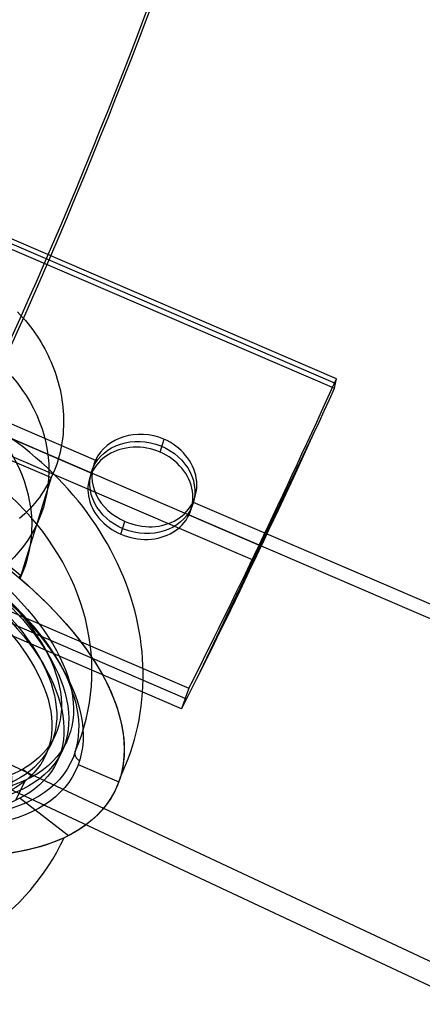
# Model space of a CAD drawing. Extents: x -334 to 592, y -3 to 481.
# Tile 35 of 37: x 377 to 393, y 181 to 219. Entities that reach past the tile are written whole.
import ezdxf

# ---------------------------------------------------------------- set-up
doc = ezdxf.new("R2010")
doc.units = 0
doc.header["$MEASUREMENT"] = 0
doc.layers.add('DEFAULT', color=178, linetype='CONTINUOUS')

msp = doc.modelspace()

# ---------------------------------------------------------------- linework, layer by layer
at = {"layer": 'DEFAULT'}
for p, q in [((389.206, 204.707, 261.035), (361.703, 216.531, 259.09)), ((389.245, 204.891, 261.605), (361.742, 216.715, 259.66)), ((361.664, 216.347, 258.52), (389.167, 204.524, 260.466)), ((330.046, 211.846, 304.214), (394.721, 181.549, 318.128)), ((329.593, 211.11, 304.715), (394.35, 180.773, 318.647)), ((356.047, 204.783, 267.648), (383.55, 192.96, 269.594)), ((389.167, 204.524, 260.466), (389.245, 204.891, 261.605)), ((383.41, 192.562, 269.167), (355.907, 204.386, 267.221)), ((383.269, 192.165, 268.74), (355.766, 203.988, 266.795)), ((375.87, 203.506, 264.937), (379.949, 201.753, 265.225)), ((375.716, 203.008, 264.083), (379.796, 201.255, 264.372)), ((376.358, 202.733, 264.129), (386.259, 198.476, 264.829)), ((383.851, 193.321, 267.534), (388.473, 203.005, 261.051)), ((375.073, 202.608, 263.027), (386.074, 197.879, 263.805)), ((382.44, 202.059, 263.494), (382.594, 202.558, 264.349)), ((376.364, 201.884, 262.865), (378.236, 201.079, 262.998)), ((379.796, 201.255, 264.372), (379.949, 201.753, 265.225)), ((378.236, 201.079, 262.998), (377.069, 197.299, 256.521)), ((383.554, 199.639, 264.638), (383.708, 200.138, 265.493)), ((383.708, 200.137, 265.491), (406.004, 190.552, 267.068)), ((380.928, 198.892, 265.615), (381.082, 199.39, 266.468)), ((383.554, 199.639, 264.638), (405.935, 190.017, 266.221)), ((386.074, 197.879, 263.805), (386.259, 198.476, 264.829)), ((377.069, 197.299, 256.521), (377.033, 197.183, 256.321)), ((383.55, 192.96, 269.594), (383.269, 192.165, 268.74)), ((377.14, 189.842, 243.498), (377.512, 189.552, 243.331)), ((379.279, 190.023, 247.228), (380.842, 189.351, 247.339)), ((376.876, 188.642, 243.453), (377.245, 189.415, 242.936)), ((377.042, 188.725, 243.694), (378.904, 187.278, 242.86))]:
    msp.add_line(p, q, dxfattribs=at)
msp.add_polyline3d([(376.937, 207.47, 260.101), (377.044, 207.357, 260.134), (377.147, 207.243, 260.169), (377.246, 207.128, 260.204), (377.342, 207.012, 260.24), (377.434, 206.894, 260.278), (377.523, 206.776, 260.316), (377.608, 206.656, 260.355), (377.69, 206.535, 260.396), (377.769, 206.414, 260.437), (377.844, 206.291, 260.479), (377.916, 206.167, 260.523), (377.985, 206.042, 260.567), (378.051, 205.916, 260.613), (378.114, 205.79, 260.659), (378.173, 205.662, 260.707), (378.23, 205.533, 260.755), (378.284, 205.403, 260.805), (378.335, 205.273, 260.856), (378.383, 205.142, 260.907), (378.428, 205.01, 260.96), (378.47, 204.877, 261.014), (378.508, 204.743, 261.07), (378.543, 204.608, 261.126), (378.576, 204.473, 261.184), (378.604, 204.336, 261.243), (378.63, 204.199, 261.304), (378.652, 204.061, 261.365), (378.671, 203.921, 261.429), (378.686, 203.781, 261.494), (378.698, 203.64, 261.56), (378.707, 203.498, 261.628), (378.711, 203.355, 261.698), (378.713, 203.21, 261.77), (378.71, 203.065, 261.843), (378.704, 202.92, 261.917), (378.694, 202.776, 261.992), (378.68, 202.632, 262.068), (378.662, 202.489, 262.146), (378.639, 202.346, 262.224), (378.613, 202.204, 262.304), (378.582, 202.062, 262.386), (378.547, 201.921, 262.468), (378.507, 201.78, 262.553), (378.462, 201.639, 262.638), (378.413, 201.498, 262.726), (378.359, 201.358, 262.815), (378.3, 201.219, 262.905), (378.236, 201.079, 262.998), (378.168, 200.942, 263.091), (378.096, 200.809, 263.183), (378.022, 200.68, 263.274), (377.945, 200.555, 263.364), (377.864, 200.434, 263.454), (377.781, 200.317, 263.542), (377.695, 200.203, 263.63), (377.605, 200.093, 263.718), (377.513, 199.986, 263.804), (377.418, 199.883, 263.89), (377.321, 199.783, 263.975), (377.22, 199.687, 264.06), (377.117, 199.593, 264.144), (377.011, 199.503, 264.228)], dxfattribs=at)
at = {"layer": 'DEFAULT', "extrusion": (0.153723, 0.498017, 0.853433)}
for centre, radius in [((-295.654, -122.914, 379.128), 6.5), ((-305.577, -121.67, 384.735), 2.05)]:
    msp.add_circle(centre, radius, dxfattribs=at)
at = {"layer": 'DEFAULT', "extrusion": (0.927086, -0.346159, 0.143825)}
for centre, radius, start, end in [((340.14, 251.163, 315.584), 35.421, 328.4942, 235.7127), ((340.14, 251.163, 315.627), 34.421, 328.4942, 235.4865), ((340.14, 251.163, 315.584), 35.421, 241.2757, 328.4942), ((340.14, 251.163, 315.627), 34.421, 241.503, 328.4942)]:
    msp.add_arc(centre, radius, start, end, dxfattribs=at)
at = {"layer": 'DEFAULT', "extrusion": (0.153723, 0.498017, 0.853433)}
for centre, radius, start, end in [((-295.654, -122.914, 374.913), 6.5, 172.8525, 262.8525), ((-295.654, -122.914, 364.235), 12.5, 172.8525, 262.8525), ((-295.654, -122.914, 364.235), 10.5, 174.4443, 240.4599), ((-306.404, -121.868, 364.235), 0.3, 354.4443, 82.8525)]:
    msp.add_arc(centre, radius, start, end, dxfattribs=at)
at = {"layer": 'DEFAULT', "extrusion": (0.916772, -0.394111, 0.06485)}
for radius in [33.5, 34.7]:
    msp.add_arc((352.252, 274.993, 293.064), radius, 225.4562, 252.1149, dxfattribs=at)
at = {"layer": 'DEFAULT', "extrusion": (0.368644, 0.772435, -0.517152)}
for centre, radius, start, end in [((-249.667, 384.257, 158.745), 12.5, 175.6546, 54.3224), ((-249.667, 384.257, 158.745), 12.5, 326.9891, 202.9333), ((-249.667, 384.257, 159.745), 10, 318.6862, 267.1804), ((-249.667, 384.257, 158.745), 10.796, 110.047, 61.2622), ((-249.667, 384.257, 159.037), 10.496, 175.6546, 60.5753), ((-249.667, 384.257, 159.245), 10, 319.2316, 266.6349), ((-249.667, 384.257, 159.745), 9.5, 320.1501, 265.7165), ((-249.667, 384.257, 158.745), 10, 319.411, 266.4555), ((-249.667, 384.257, 159.245), 9.5, 320.7313, 265.1353), ((-249.667, 384.257, 158.745), 9.5, 320.8555, 265.011), ((-249.667, 384.257, 158.745), 12.7, 106.207, 116.4392), ((-249.667, 384.257, 155.745), 9.014, 314.305, 271.5616), ((-249.667, 384.257, 159.037), 10.496, 110.734, 175.6546), ((-249.667, 384.257, 158.745), 12.5, 116.9869, 175.6546), ((-249.667, 384.257, 158.745), 12.5, 202.9333, 258.8775)]:
    msp.add_arc(centre, radius, start, end, dxfattribs=at)
at = {"layer": 'DEFAULT', "extrusion": (0.134391, 0.493514, 0.859292)}
msp.add_arc((-315.617, -117.084, 378.536), 2.051, 261.5258, 351.1986, dxfattribs=at)
at = {"layer": 'DEFAULT', "extrusion": (0.179331, 0.486929, 0.854834)}
msp.add_arc((-288.855, -136.298, 393.216), 2.05, 85.7756, 265.7901, dxfattribs=at)
at = {"layer": 'DEFAULT', "extrusion": (0.143226, 0.475951, 0.867731)}
msp.add_arc((-307.724, -130.525, 379.588), 2.05, 172.48, 352.5261, dxfattribs=at)
at = {"layer": 'DEFAULT', "extrusion": (0.1481, 0.51555, 0.843964)}
msp.add_arc((-311.508, -109.633, 384.125), 2.051, 351.9248, 82.1799, dxfattribs=at)
at = {"layer": 'DEFAULT', "extrusion": (0.164097, 0.519684, 0.838452)}
msp.add_arc((-303.605, -112.475, 388.575), 2.05, 353.1429, 173.1889, dxfattribs=at)
at = {"layer": 'DEFAULT', "extrusion": (0.90408, -0.4207, 0.075177)}
msp.add_arc((337.683, 236.54, 277.181), 0.338, 326.1813, 52.5655, dxfattribs=at)
at = {"layer": 'DEFAULT', "extrusion": (0.556801, 0.262003, 0.788243)}
msp.add_arc((18.631, -176.877, 451.17), 12.5, 159.6875, 212.8176, dxfattribs=at)

doc.saveas('drawing.dxf')
